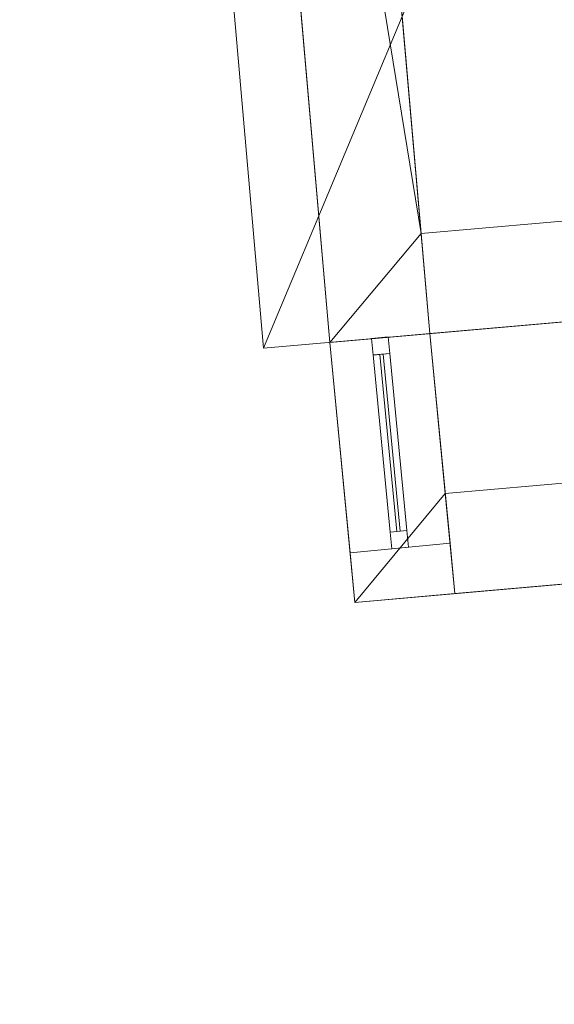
# Model space of a CAD drawing. Header units: millimetres. Extents: x -430348 to -225823, y -86243 to 5084.
# Tile 116 of 256: x -427089 to -425491, y -45185 to -42245. Entities that reach past the tile are written whole.
import ezdxf

# ---------------------------------------------------------------- set-up
doc = ezdxf.new("R2010")
doc.units = ezdxf.units.MM
for name, color, linetype, lineweight in [('A-GLAZ-CURT', 52, 'Continuous', 9), ('A-GLAZ-CWMG', 51, 'Continuous', 9), ('A-ROOF', 132, 'Continuous', 9), ('A-WALL', 113, 'Continuous', 9)]:
    doc.layers.add(name, color=color, linetype=linetype, lineweight=lineweight)

# ---------------------------------------------------------------- blocks, each defined once
blk = doc.blocks.new('System Panel - Door-498026-_3D_ Copy 1')
at = {"layer": 'A-GLAZ-CURT'}
mesh = blk.add_polyface(dxfattribs=at)
corners = [(-265.6, 5), (-265.6, 5, 1268.2), (265.6, 5, 1268.2), (265.6, 5)]
mesh.append_faces([[corners[k] for k in face] for face in [(1, 2, 3, 0)]])
mesh = blk.add_polyface(dxfattribs=at)
corners = [(265.6, -5), (-265.6, -5), (-265.6, 5), (265.6, 5)]
mesh.append_faces([[corners[k] for k in face] for face in [(0, 1, 2, 3)]])
mesh = blk.add_polyface(dxfattribs=at)
corners = [(-265.6, -5, 1268.2), (265.6, -5, 1268.2), (265.6, 5, 1268.2), (-265.6, 5, 1268.2)]
mesh.append_faces([[corners[k] for k in face] for face in [(0, 1, 2, 3)]])
mesh = blk.add_polyface(dxfattribs=at)
corners = [(-265.6, -5), (-265.6, -5, 1268.2), (-265.6, 5, 1268.2), (-265.6, 5)]
mesh.append_faces([[corners[k] for k in face] for face in [(0, 1, 2, 3)]])
mesh = blk.add_polyface(dxfattribs=at)
corners = [(265.6, -5, 1268.2), (265.6, -5), (265.6, 5), (265.6, 5, 1268.2)]
mesh.append_faces([[corners[k] for k in face] for face in [(0, 1, 2, 3)]])
mesh = blk.add_polyface(dxfattribs=at)
corners = [(-265.6, -5), (265.6, -5), (265.6, -5, 1268.2), (-265.6, -5, 1268.2)]
mesh.append_faces([[corners[k] for k in face] for face in [(3, 0, 1, 2)]])
blk = doc.blocks.new('Rectangular Mullion - 50mm x 50mm-498027-_3D_ Copy 1')
at = {"layer": 'A-GLAZ-CWMG'}
mesh = blk.add_polyface(dxfattribs=at)
corners = [(0, 25), (-50, 25), (-50, -25), (0, -25)]
mesh.append_faces([[corners[k] for k in face] for face in [(2, 3, 0, 1)]])
mesh = blk.add_polyface(dxfattribs=at)
corners = [(0, 25, -1368.2), (0, -25, -1368.2), (-50, -25, -1368.2), (-50, 25, -1368.2)]
mesh.append_faces([[corners[k] for k in face] for face in [(0, 1, 2, 3)]])
mesh = blk.add_polyface(dxfattribs=at)
corners = [(-50, 25), (0, 25), (0, 25, -1368.2), (-50, 25, -1368.2)]
mesh.append_faces([[corners[k] for k in face] for face in [(3, 0, 1, 2)]])
mesh = blk.add_polyface(dxfattribs=at)
corners = [(-50, -25), (-50, 25), (-50, 25, -1368.2), (-50, -25, -1368.2)]
mesh.append_faces([[corners[k] for k in face] for face in [(3, 0, 1, 2)]])
mesh = blk.add_polyface(dxfattribs=at)
corners = [(0, 25), (0, -25), (0, -25, -1368.2), (0, 25, -1368.2)]
mesh.append_faces([[corners[k] for k in face] for face in [(3, 0, 1, 2)]])
mesh = blk.add_polyface(dxfattribs=at)
corners = [(0, -25), (-50, -25), (-50, -25, -1368.2), (0, -25, -1368.2)]
mesh.append_faces([[corners[k] for k in face] for face in [(3, 0, 1, 2)]])
blk = doc.blocks.new('Rectangular Mullion - 50mm x 50mm-498024-_3D_ Copy 1')
at = {"layer": 'A-GLAZ-CWMG'}
mesh = blk.add_polyface(dxfattribs=at)
corners = [(0, 25), (-50, 25), (-50, -25), (0, -25)]
mesh.append_faces([[corners[k] for k in face] for face in [(3, 0, 1, 2)]])
mesh = blk.add_polyface(dxfattribs=at)
corners = [(0, 25, -531.3), (0, -25, -531.3), (-50, -25, -531.3), (-50, 25, -531.3)]
mesh.append_faces([[corners[k] for k in face] for face in [(3, 0, 1, 2)]])
mesh = blk.add_polyface(dxfattribs=at)
corners = [(-50, 25), (0, 25), (0, 25, -531.3), (-50, 25, -531.3)]
mesh.append_faces([[corners[k] for k in face] for face in [(3, 0, 1, 2)]])
mesh = blk.add_polyface(dxfattribs=at)
corners = [(-50, -25), (-50, 25), (-50, 25, -531.3), (-50, -25, -531.3)]
mesh.append_faces([[corners[k] for k in face] for face in [(3, 0, 1, 2)]])
mesh = blk.add_polyface(dxfattribs=at)
corners = [(0, 25), (0, -25), (0, -25, -531.3), (0, 25, -531.3)]
mesh.append_faces([[corners[k] for k in face] for face in [(3, 0, 1, 2)]])
mesh = blk.add_polyface(dxfattribs=at)
corners = [(0, -25), (-50, -25), (-50, -25, -531.3), (0, -25, -531.3)]
mesh.append_faces([[corners[k] for k in face] for face in [(3, 0, 1, 2)]])
blk = doc.blocks.new('Rectangular Mullion - 50mm x 50mm-498028-_3D_ Copy 1')
at = {"layer": 'A-GLAZ-CWMG'}
mesh = blk.add_polyface(dxfattribs=at)
corners = [(0, 25), (-50, 25), (-50, -25), (0, -25)]
mesh.append_faces([[corners[k] for k in face] for face in [(3, 0, 1, 2)]])
mesh = blk.add_polyface(dxfattribs=at)
corners = [(0, 25, -1368.2), (0, -25, -1368.2), (-50, -25, -1368.2), (-50, 25, -1368.2)]
mesh.append_faces([[corners[k] for k in face] for face in [(3, 0, 1, 2)]])
mesh = blk.add_polyface(dxfattribs=at)
corners = [(-50, 25), (0, 25), (0, 25, -1368.2), (-50, 25, -1368.2)]
mesh.append_faces([[corners[k] for k in face] for face in [(3, 0, 1, 2)]])
mesh = blk.add_polyface(dxfattribs=at)
corners = [(-50, -25), (-50, 25), (-50, 25, -1368.2), (-50, -25, -1368.2)]
mesh.append_faces([[corners[k] for k in face] for face in [(3, 0, 1, 2)]])
mesh = blk.add_polyface(dxfattribs=at)
corners = [(0, 25), (0, -25), (0, -25, -1368.2), (0, 25, -1368.2)]
mesh.append_faces([[corners[k] for k in face] for face in [(3, 0, 1, 2)]])
mesh = blk.add_polyface(dxfattribs=at)
corners = [(0, -25), (-50, -25), (-50, -25, -1368.2), (0, -25, -1368.2)]
mesh.append_faces([[corners[k] for k in face] for face in [(3, 0, 1, 2)]])
blk = doc.blocks.new('Rectangular Mullion - 50mm x 50mm-498025-_3D_ Copy 1')
at = {"layer": 'A-GLAZ-CWMG'}
mesh = blk.add_polyface(dxfattribs=at)
corners = [(0, 25), (-50, 25), (-50, -25), (0, -25)]
mesh.append_faces([[corners[k] for k in face] for face in [(2, 3, 0, 1)]])
mesh = blk.add_polyface(dxfattribs=at)
corners = [(0, 25, -531.3), (0, -25, -531.3), (-50, -25, -531.3), (-50, 25, -531.3)]
mesh.append_faces([[corners[k] for k in face] for face in [(0, 1, 2, 3)]])
mesh = blk.add_polyface(dxfattribs=at)
corners = [(-50, 25), (0, 25), (0, 25, -531.3), (-50, 25, -531.3)]
mesh.append_faces([[corners[k] for k in face] for face in [(3, 0, 1, 2)]])
mesh = blk.add_polyface(dxfattribs=at)
corners = [(-50, -25), (-50, 25), (-50, 25, -531.3), (-50, -25, -531.3)]
mesh.append_faces([[corners[k] for k in face] for face in [(3, 0, 1, 2)]])
mesh = blk.add_polyface(dxfattribs=at)
corners = [(0, 25), (0, -25), (0, -25, -531.3), (0, 25, -531.3)]
mesh.append_faces([[corners[k] for k in face] for face in [(3, 0, 1, 2)]])
mesh = blk.add_polyface(dxfattribs=at)
corners = [(0, -25), (-50, -25), (-50, -25, -531.3), (0, -25, -531.3)]
mesh.append_faces([[corners[k] for k in face] for face in [(3, 0, 1, 2)]])

msp = doc.modelspace()

# ---------------------------------------------------------------- block references
at = {"layer": 'A-GLAZ-CURT', "rotation": 275.4902531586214}
msp.add_blockref('System Panel - Door-498026-_3D_ Copy 1', (-425982.2, -43508.5, 59078.4), dxfattribs=at)
at = {"layer": 'A-GLAZ-CWMG', "rotation": 95.49025315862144}
msp.add_blockref('Rectangular Mullion - 50mm x 50mm-498027-_3D_ Copy 1', (-426012.4, -43194.3, 60396.6), dxfattribs=at)
at = {"layer": 'A-GLAZ-CWMG', "extrusion": (0.095676, -0.995412, 0), "rotation": 90}
msp.add_blockref('Rectangular Mullion - 50mm x 50mm-498024-_3D_ Copy 1', (-428190.8, 60396.6, 2818.1), dxfattribs=at)
at = {"layer": 'A-GLAZ-CWMG', "extrusion": (-0.095676, 0.995412, 0), "rotation": 270}
msp.add_blockref('Rectangular Mullion - 50mm x 50mm-498025-_3D_ Copy 1', (428190.8, 59028.4, -2286.8), dxfattribs=at)
at = {"layer": 'A-GLAZ-CWMG', "extrusion": (0, 0, -1), "rotation": 264.5097468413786}
msp.add_blockref('Rectangular Mullion - 50mm x 50mm-498028-_3D_ Copy 1', (425952, -43822.7, -59028.4), dxfattribs=at)

# ---------------------------------------------------------------- meshes
at = {"layer": 'A-ROOF'}
mesh = msp.add_polyface(dxfattribs=at)
corners = [(-426760.8, -38643.5, 60920), (-425296.4, -38515.4, 61838.6), (-425139.6, -40308.6, 61838.6), (-424830.7, -40281.5, 62032.3), (-424586.7, -43070.9, 62032.3), (-426359.9, -43226, 60920)]
mesh.append_faces([[corners[k] for k in face] for face in [(4, 5, 2, 3)]], dxfattribs={"vtx1": -1})
mesh.append_faces([[corners[k] for k in face] for face in [(0, 1, 2, 5)]], dxfattribs={"vtx2": -1})
mesh = msp.add_polyface(dxfattribs=at)
corners = [(-425296.4, -38515.4, 61956.5), (-426760.8, -38643.5, 61037.9), (-426359.9, -43226, 61037.9), (-424586.7, -43070.9, 62150.2), (-424830.7, -40281.5, 62150.2), (-425139.6, -40308.6, 61956.5)]
mesh.append_faces([[corners[k] for k in face] for face in [(5, 3, 4)]], dxfattribs={"vtx0": -1})
mesh.append_faces([[corners[k] for k in face] for face in [(2, 3, 5, 1)]], dxfattribs={"vtx1": -1, "vtx2": -1})
mesh.append_faces([[corners[k] for k in face] for face in [(5, 0, 1)]], dxfattribs={"vtx2": -1})
mesh = msp.add_polyface(dxfattribs=at)
corners = [(-426359.9, -43226, 60920), (-426359.9, -43226, 61037.9), (-426760.8, -38643.5, 61037.9), (-426760.8, -38643.5, 60920)]
mesh.append_faces([[corners[k] for k in face] for face in [(2, 3, 0, 1)]])
mesh = msp.add_polyface(dxfattribs=at)
corners = [(-426161.8, -43208.7, 60725.6), (-423542.4, -42979.5, 60725.6), (-423467.8, -43755.9, 60410), (-426087.1, -43985.1, 60410)]
mesh.append_faces([[corners[k] for k in face] for face in [(3, 0, 1, 2)]])
mesh = msp.add_polyface(dxfattribs=at)
corners = [(-423542.4, -42979.5, 60833.4), (-426161.8, -43208.7, 60833.4), (-426087.1, -43985.1, 60517.9), (-423467.8, -43755.9, 60517.9)]
mesh.append_faces([[corners[k] for k in face] for face in [(0, 1, 2, 3)]])
mesh = msp.add_polyface(dxfattribs=at)
corners = [(-426161.8, -43208.7, 60833.4), (-423542.4, -42979.5, 60833.4), (-423542.4, -42979.5, 60725.6), (-426161.8, -43208.7, 60725.6)]
mesh.append_faces([[corners[k] for k in face] for face in [(0, 1, 2, 3)]])
mesh = msp.add_polyface(dxfattribs=at)
corners = [(-424586.7, -43070.9, 62150.2), (-426359.9, -43226, 61037.9), (-426359.9, -43226, 60920), (-424586.7, -43070.9, 62032.3)]
mesh.append_faces([[corners[k] for k in face] for face in [(1, 2, 3, 0)]])
mesh = msp.add_polyface(dxfattribs=at)
corners = [(-426087.1, -43985.1, 60517.9), (-426161.8, -43208.7, 60833.4), (-426161.8, -43208.7, 60725.6), (-426087.1, -43985.1, 60410)]
mesh.append_faces([[corners[k] for k in face] for face in [(0, 1, 2, 3)]])
mesh = msp.add_polyface(dxfattribs=at)
corners = [(-423232.9, -43533.7, 64146.9), (-423232.9, -43533.7, 64046.9), (-427089, -46656.3, 64046.9), (-427089, -46656.3, 64146.9)]
mesh.append_faces([[corners[k] for k in face] for face in [(0, 1, 2, 3)]])
mesh = msp.add_polyface(dxfattribs=at)
corners = [(-422199.4, -44810, 65026.9), (-423232.9, -43533.7, 64146.9), (-427089, -46656.3, 64146.9), (-422471.7, -47233.6, 66446.9), (-422352.3, -46170.9, 65824.3), (-425161, -45095, 64146.9), (-424833.6, -46938.3, 65270.4), (-422704.2, -44186.5, 64597), (-422259.1, -45341.3, 65338.2), (-423317, -45339, 64984.9), (-422463.7, -44483.6, 64801.8), (-422879.9, -44829.5, 64863.7), (-424196.9, -44314.4, 64146.9), (-423563.7, -44642.2, 64535.6), (-424308.5, -45397.9, 64638.8), (-423844.2, -46187.7, 65254), (-426125, -45875.7, 64146.9), (-425908.1, -46804, 64735.1), (-424888.7, -46324, 64901.8), (-422721.8, -45367.3, 65210.2), (-423011.8, -45855.7, 65388.7), (-422412, -46702.2, 66135.6), (-423652.6, -47085.9, 65858.6), (-422305.7, -45756.1, 65581.2), (-422521.3, -44971.1, 65048.4), (-422893.6, -46316.6, 65707.3), (-423186.6, -46713.9, 65829.3), (-424024.2, -46661.8, 65452.4), (-425777.7, -46279.6, 64505.2), (-425139.1, -45738.7, 64483.7), (-424512.4, -45874.5, 64810.8), (-423833.4, -45644.7, 64955.9), (-423750.2, -45226.1, 64763.9), (-423306.7, -44908, 64760.4), (-422968.6, -43860.1, 64371.9), (-423090.1, -44452.8, 64606.1), (-424036.6, -44970.5, 64524.4), (-423956.4, -44551.8, 64348.6), (-423714.9, -43924, 64146.9), (-423438, -44204.8, 64371.5), (-424620.9, -45144.6, 64386.1), (-424679, -44704.7, 64146.9), (-423100.7, -43696.9, 64259.4), (-425643, -45485.3, 64146.9), (-425100.8, -45377.4, 64312.7), (-424730.1, -45444.6, 64496), (-424571.9, -45637.6, 64660.2), (-424199.9, -45659.2, 64819.9), (-424071.5, -45938.1, 65022.8), (-423597.3, -45900.6, 65189.6), (-423341.6, -46175.4, 65447.5), (-424348.2, -46226.7, 65071), (-424535.4, -46543.7, 65171.7), (-425370.8, -46871.1, 65002.7), (-425378.5, -46560.1, 64826.3), (-423566.2, -46464, 65525.9), (-424859.5, -45843.5, 64653.2), (-425319.6, -46043.5, 64570.5), (-424819.5, -46077.1, 64795.3), (-425641.9, -45889.5, 64355.4), (-426607, -46266, 64146.9), (-426498.6, -46730.1, 64441), (-426067.7, -46121.3, 64299), (-426274.2, -46388.2, 64353.1), (-425978.6, -46555.6, 64569), (-423960.8, -45447.3, 64800.2), (-423448.4, -45623.7, 65092.2), (-423079.7, -45554.5, 65190.8), (-422750, -45668.6, 65375.2), (-422995.3, -45262.4, 65058), (-422768, -45078.9, 65033.3), (-422654.4, -45956.2, 65580.9), (-425326.5, -46299.3, 64705.4), (-422676.2, -44839.6, 64931.8), (-422584, -44335, 64699.4), (-422723.1, -44590.2, 64788.1), (-422933.6, -44587, 64722.5), (-422515.8, -44727.6, 64916.6), (-422331.6, -44646.8, 64914.3), (-422229.2, -45075.6, 65182.5), (-422392.3, -44851.7, 65015.1), (-422370.1, -45087.7, 65156), (-422514.2, -45247.9, 65208.2), (-422282.4, -45548.7, 65459.7), (-422515.9, -45551.8, 65386.8), (-425423.6, -45631, 64311.2), (-423171.8, -45097.2, 64906.9), (-424079.9, -46411.5, 65285.4), (-422882.7, -46084.7, 65572.4), (-422382.1, -46436.6, 65979.9), (-422611.1, -46237.5, 65768.4), (-422329, -45963.5, 65702.7), (-422520.1, -45783.5, 65524.7), (-424982.7, -46669.3, 65054.5), (-423798.2, -44225.1, 64252.9), (-423448.6, -43950.5, 64252.6), (-423301.3, -45818, 65257.4), (-422834.2, -46579, 65890.3), (-422441.8, -46967.9, 66291.2), (-423062.2, -47159.7, 66152.7), (-423176.3, -46444.2, 65671.7), (-422787.4, -46805.3, 66048.3), (-423082.2, -46937.9, 66008.4), (-423525.7, -46855.9, 65774.4), (-424243.1, -47012.1, 65564.5), (-423616.2, -44932.4, 64661.8), (-423318.3, -44666.1, 64633.9), (-422836.4, -44023.3, 64484.5), (-423142.8, -44198.8, 64468.5), (-423320.7, -44444.5, 64524.8), (-424299.6, -44842.5, 64360.4)]
mesh.append_faces([[corners[k] for k in face] for face in [(12, 94, 38), (89, 97, 21), (43, 44, 5), (38, 95, 1), (53, 54, 17), (2, 63, 60), (0, 80, 79), (16, 85, 43), (6, 93, 53), (1, 95, 42), (98, 102, 3), (21, 101, 98), (22, 103, 104)]], dxfattribs={"vtx0": -1, "vtx1": -1})
mesh.append_faces([[corners[k] for k in face] for face in [(81, 24, 82), (11, 69, 70), (33, 106, 105), (14, 46, 47), (97, 89, 25), (47, 65, 14), (94, 12, 37), (9, 67, 69), (106, 13, 105), (14, 32, 36), (36, 40, 14), (18, 54, 93), (72, 54, 18), (71, 91, 92), (80, 77, 24), (87, 52, 27), (5, 44, 40), (45, 46, 14), (59, 28, 57), (67, 9, 66), (68, 19, 67), (66, 31, 49), (22, 102, 103), (88, 90, 71), (101, 97, 26), (70, 73, 11), (20, 96, 50), (55, 50, 15), (50, 55, 100), (50, 100, 25), (87, 15, 51), (27, 104, 103), (30, 46, 56), (16, 62, 59), (58, 57, 72), (44, 45, 40), (15, 48, 51), (31, 9, 32), (31, 47, 48), (31, 48, 49), (33, 32, 9), (32, 105, 36), (69, 86, 9), (35, 107, 108), (11, 73, 75), (76, 33, 11), (13, 37, 36), (16, 59, 85), (13, 106, 109), (110, 40, 36), (39, 37, 13), (94, 95, 38), (36, 37, 110), (85, 44, 43), (40, 45, 14), (44, 29, 45), (29, 56, 46), (29, 46, 45), (47, 46, 30), (48, 47, 30), (47, 31, 65), (30, 58, 51), (48, 15, 49), (50, 49, 15), (31, 66, 9), (87, 55, 15), (50, 25, 88), (30, 51, 48), (51, 18, 52), (53, 93, 54), (36, 105, 13), (52, 93, 6), (54, 72, 64), (103, 55, 27), (26, 97, 100), (57, 56, 29), (58, 30, 56), (59, 57, 29), (72, 57, 28), (57, 58, 56), (51, 58, 18), (85, 59, 29), (59, 62, 28), (63, 28, 62), (28, 63, 64), (63, 62, 60), (61, 64, 63), (54, 64, 17), (31, 32, 65), (14, 65, 32), (49, 96, 66), (66, 96, 67), (68, 67, 20), (69, 67, 19), (71, 68, 20), (84, 82, 19), (70, 69, 19), (86, 11, 33), (82, 70, 19), (73, 70, 24), (88, 71, 20), (72, 28, 64), (58, 72, 18), (24, 77, 73), (76, 11, 75), (75, 73, 77), (7, 35, 76), (7, 76, 75), (76, 35, 106), (78, 77, 80), (75, 77, 10), (81, 79, 80), (81, 80, 24), (24, 70, 82), (8, 81, 82), (84, 92, 23), (82, 84, 83), (68, 84, 19), (44, 85, 29), (11, 86, 69), (33, 9, 86), (52, 87, 51), (55, 87, 27), (50, 88, 20), (88, 25, 90), (89, 90, 25), (71, 90, 4), (84, 68, 92), (71, 92, 68), (18, 93, 52), (37, 39, 94), (95, 39, 42), (39, 95, 94), (50, 96, 49), (67, 96, 20), (100, 97, 25), (101, 102, 98), (97, 101, 21), (26, 100, 55), (102, 101, 26), (102, 26, 103), (55, 103, 26), (6, 27, 52), (32, 33, 105), (76, 106, 33), (109, 35, 108), (34, 39, 108), (109, 39, 13), (35, 109, 106), (39, 109, 108), (37, 41, 110), (41, 40, 110)]], dxfattribs={"vtx0": -1, "vtx1": -1, "vtx2": -1})
mesh.append_faces([[corners[k] for k in face] for face in [(77, 78, 10), (82, 83, 8), (39, 34, 42), (64, 61, 17), (80, 0, 78), (84, 23, 83), (90, 89, 4), (71, 4, 91), (27, 6, 104), (35, 7, 107)]], dxfattribs={"vtx0": -1, "vtx2": -1})
mesh.append_faces([[corners[k] for k in face] for face in [(75, 10, 74, 7), (102, 22, 99, 3)]], dxfattribs={"vtx0": -1, "vtx3": -1})
mesh.append_faces([[corners[k] for k in face] for face in [(2, 61, 63), (107, 34, 108), (12, 41, 37), (41, 5, 40), (16, 60, 62), (91, 23, 92), (8, 79, 81)]], dxfattribs={"vtx1": -1, "vtx2": -1})
mesh = msp.add_polyface(dxfattribs=at)
corners = [(-423232.9, -43533.7, 64046.9), (-422199.4, -44810, 64926.9), (-422471.7, -47233.6, 66346.9), (-426462.1, -46734.7, 64359.2), (-426548.1, -46723.9, 64316.3), (-427089, -46656.3, 64046.9), (-425398.3, -45287.2, 64046.9), (-426243.7, -45971.8, 64046.9), (-426041.4, -46315.9, 64313.3), (-424466.9, -46984.1, 65353), (-425139.6, -45789.4, 64410.1), (-422716.1, -44171.8, 64486.9), (-424078.3, -44218.3, 64046.9), (-425464.5, -46859.4, 64856.1), (-422335.5, -46021.8, 65636.9), (-424083.4, -45022.9, 64433), (-424462.5, -46283.4, 64955.7), (-422403.6, -46627.7, 65991.9), (-422968.6, -43860.1, 64271.9), (-423278.4, -46091.7, 65323.6), (-422912.3, -45186.8, 64944.9), (-423323.4, -44565.6, 64482.6), (-423652.6, -47085.9, 65758.6), (-423813.8, -46599.5, 65403.5), (-423048.1, -46790, 65832.3), (-425963.3, -46797.1, 64607.6), (-425325.1, -46421.9, 64672.9), (-424149.6, -45657.8, 64739), (-423518.3, -45230.9, 64752.9), (-423201.3, -45612.8, 65078.9), (-422267.5, -45415.9, 65281.9), (-422457.8, -44490.9, 64706.9), (-422667.6, -45608.4, 65268.8), (-424827.2, -46621.9, 64993.5), (-422799.9, -44685.1, 64713.8), (-422529.2, -44987.8, 64955.4), (-422809.3, -45950.7, 65420.3), (-422369.6, -46324.7, 65814.4), (-422872.1, -46365.7, 65645.4), (-423365.3, -46411.2, 65476.2), (-423836.1, -46179.8, 65152.7), (-423626.4, -45819.5, 65032.8), (-423155.2, -44908.4, 64713.3), (-424187.3, -45983.6, 64901.5), (-424766.8, -46009.4, 64680.2), (-424618.1, -45683.3, 64565.8), (-424834.1, -45353.7, 64307.7), (-424738.3, -44752.7, 64046.9), (-424278.5, -45370.4, 64536.2), (-423884.1, -45378.6, 64693.3), (-423603, -45528.3, 64881.1), (-423758.2, -45076.5, 64583.1), (-423705.8, -44739.6, 64432.3), (-423496.2, -44238.1, 64266.6), (-424118.2, -44627, 64224.3), (-423320.2, -45389.9, 64911.5), (-423046.9, -45402.8, 65017.6), (-422922.9, -45615.5, 65182.5), (-423052.7, -45811.5, 65247.7), (-423249.7, -45150.1, 64807.5), (-425303.5, -46113.4, 64514.6), (-425688.8, -45962.6, 64274.2), (-425821, -45629.5, 64046.9), (-423482.3, -44850.6, 64568.7), (-424522.2, -44980.2, 64242.5), (-425462.2, -45693.7, 64227.7), (-423021.8, -44568.4, 64585), (-422842.4, -44016, 64379.4), (-423167, -44217, 64368.9), (-422941.6, -44294.2, 64477.5), (-422829.5, -44410, 64567.3), (-422587, -44331.4, 64596.9), (-426666.4, -46314, 64046.9), (-424059.8, -47035, 65555.8), (-423746.1, -46845.3, 65576), (-424194.7, -46757.7, 65336.8), (-424229.7, -46497, 65172.4), (-423434.8, -46695.5, 65616.4), (-423062.2, -47159.7, 66052.7), (-422437.7, -46930.6, 66169.4), (-425837.5, -46523.7, 64511.7), (-425629.6, -46300.3, 64478.7), (-422301.5, -45718.8, 65459.4), (-424965.7, -46921.8, 65104.5), (-422595.6, -44722.1, 64792.4), (-422328.6, -44650.4, 64816.9), (-422233.4, -45112.9, 65104.4), (-422747.4, -44953.2, 64871.2), (-422443.7, -44779.9, 64863), (-422315.5, -44891.7, 64955), (-422377.2, -45070.4, 65044), (-422497.1, -45280.1, 65132.2), (-422690.8, -45185.6, 65017.3), (-422934.4, -44897.5, 64781.7), (-422352.6, -46173.2, 65725.6), (-422949.7, -46139, 65479.1), (-422639.4, -46173.2, 65618.3), (-422806.2, -46611.9, 65821.6), (-423937.8, -45801.9, 64900.9), (-424889.9, -46270.7, 64771.9), (-424433.7, -45849.4, 64728.9), (-423513.8, -44476.5, 64372.9), (-423779.4, -44476, 64277.3), (-423770.1, -44219.6, 64160.5), (-423655.6, -43876, 64046.9), (-423100.7, -43696.9, 64159.4), (-423427.3, -43963, 64165.5), (-423234.6, -44006.5, 64250.5), (-424408.3, -44485.5, 64046.9), (-425068.3, -45020, 64046.9), (-424451.7, -45198.3, 64379.7)]
mesh.append_faces([[corners[k] for k in face] for face in [(31, 84, 71), (6, 65, 62), (79, 97, 17), (1, 89, 85), (85, 88, 31), (86, 89, 1), (0, 106, 104), (18, 107, 105)]], dxfattribs={"vtx0": -1, "vtx1": -1})
mesh.append_faces([[corners[k] for k in face] for face in [(51, 15, 52), (49, 48, 51), (72, 8, 4), (10, 61, 65), (8, 61, 81), (16, 33, 99), (84, 88, 35), (54, 15, 64), (46, 45, 10), (99, 26, 60), (80, 26, 13), (44, 43, 16), (32, 14, 36), (74, 75, 23), (75, 74, 73), (36, 14, 96), (10, 45, 44), (57, 36, 58), (28, 59, 55), (52, 101, 21), (15, 51, 48), (75, 33, 76), (24, 79, 78), (40, 39, 23), (24, 22, 74), (19, 95, 38), (13, 26, 33), (44, 16, 99), (40, 76, 16), (28, 55, 50), (41, 19, 40), (87, 20, 93), (50, 49, 28), (56, 59, 20), (70, 71, 34), (90, 30, 91), (21, 66, 42), (84, 87, 34), (91, 32, 92), (20, 87, 92), (56, 32, 57), (97, 77, 39), (19, 38, 39), (38, 17, 97), (40, 19, 39), (77, 23, 39), (41, 58, 19), (40, 16, 43), (50, 55, 29), (27, 98, 43), (66, 93, 42), (52, 21, 63), (41, 40, 98), (100, 44, 45), (45, 27, 100), (60, 10, 44), (45, 48, 27), (51, 63, 28), (45, 46, 48), (27, 48, 49), (54, 64, 47), (46, 109, 64), (110, 64, 15), (50, 98, 27), (51, 28, 49), (49, 50, 27), (41, 50, 29), (63, 59, 28), (52, 63, 51), (68, 101, 53), (52, 15, 54), (102, 54, 103), (102, 101, 52), (54, 12, 103), (29, 55, 56), (59, 93, 20), (29, 56, 57), (56, 20, 32), (29, 57, 58), (57, 32, 36), (29, 58, 41), (19, 58, 95), (56, 55, 59), (42, 59, 63), (10, 60, 61), (8, 81, 80), (7, 61, 8), (61, 62, 65), (63, 21, 42), (110, 46, 64), (65, 46, 10), (46, 65, 6), (70, 69, 11), (68, 69, 21), (107, 18, 68), (66, 21, 69), (67, 69, 68), (66, 69, 70), (70, 34, 66), (71, 84, 34), (77, 74, 23), (23, 75, 76), (83, 33, 75), (23, 76, 40), (16, 76, 33), (77, 24, 74), (97, 24, 77), (60, 26, 81), (8, 80, 3), (80, 81, 26), (60, 81, 61), (87, 93, 34), (89, 86, 90), (89, 88, 85), (31, 88, 84), (87, 84, 35), (88, 89, 90), (35, 88, 90), (35, 90, 91), (92, 87, 35), (32, 91, 82), (20, 92, 32), (91, 92, 35), (34, 93, 66), (59, 42, 93), (95, 36, 96), (37, 38, 96), (36, 95, 58), (95, 96, 38), (38, 97, 39), (24, 97, 79), (43, 98, 40), (41, 98, 50), (44, 99, 60), (26, 99, 33), (100, 43, 44), (43, 100, 27), (21, 101, 68), (53, 101, 102), (103, 53, 102), (54, 102, 52), (53, 103, 106), (103, 104, 106), (107, 106, 105), (53, 106, 107), (53, 107, 68), (110, 48, 46), (48, 110, 15)]], dxfattribs={"vtx0": -1, "vtx1": -1, "vtx2": -1})
mesh.append_faces([[corners[k] for k in face] for face in [(38, 37, 17), (69, 67, 11), (103, 12, 104), (61, 7, 62), (46, 6, 109), (68, 18, 67), (70, 11, 71), (74, 22, 73), (90, 86, 30)]], dxfattribs={"vtx0": -1, "vtx2": -1})
mesh.append_faces([[corners[k] for k in face] for face in [(80, 13, 25, 3), (54, 47, 108, 12)]], dxfattribs={"vtx0": -1, "vtx3": -1})
mesh.append_faces([[corners[k] for k in face] for face in [(5, 72, 4), (2, 78, 79)]], dxfattribs={"vtx1": -1})
mesh.append_faces([[corners[k] for k in face] for face in [(3, 4, 8), (82, 14, 32), (9, 83, 75, 73), (94, 37, 96, 14), (72, 7, 8), (78, 22, 24), (83, 13, 33), (30, 82, 91), (0, 105, 106), (109, 47, 64)]], dxfattribs={"vtx1": -1, "vtx2": -1})
mesh = msp.add_polyface(dxfattribs=at)
corners = [(-423467.8, -43755.9, 60410), (-423467.8, -43755.9, 60517.9), (-426087.1, -43985.1, 60517.9), (-426087.1, -43985.1, 60410)]
mesh.append_faces([[corners[k] for k in face] for face in [(1, 2, 3, 0)]])
at = {"layer": 'A-WALL'}
mesh = msp.add_polyface(dxfattribs=at)
corners = [(-426161.8, -43208.7, 56190.2), (-426536.5, -38925, 56190.2), (-426237.7, -38898.9, 56190.2), (-425889, -42883.7, 56190.2), (-425862.9, -43182.5, 56190.2)]
mesh.append_faces([[corners[k] for k in face] for face in [(3, 0, 1, 2)]], dxfattribs={"vtx0": -1})
mesh.append_faces([[corners[k] for k in face] for face in [(3, 4, 0)]], dxfattribs={"vtx2": -1})
mesh = msp.add_polyface(dxfattribs=at)
corners = [(-426536.5, -38925, 61044.3), (-426161.8, -43208.7, 61044.3), (-425862.9, -43182.5, 61231.8), (-425889, -42883.7, 61231.8), (-426237.7, -38898.9, 61231.8)]
mesh.append_faces([[corners[k] for k in face] for face in [(4, 0, 3)]], dxfattribs={"vtx1": -1})
mesh.append_faces([[corners[k] for k in face] for face in [(1, 2, 3, 0)]], dxfattribs={"vtx2": -1})
mesh = msp.add_polyface(dxfattribs=at)
corners = [(-425862.9, -43182.5, 56190.2), (-425889, -42883.7, 56190.2), (-426237.7, -38898.9, 56190.2), (-426237.7, -38898.9, 58839.2), (-426165.3, -39725.7, 58839.2), (-426165.3, -39725.7, 60958.9), (-426237.7, -38898.9, 60958.9), (-426237.7, -38898.9, 61231.8), (-425889, -42883.7, 61231.8), (-425862.9, -43182.5, 61231.8), (-426095.6, -40522.7, 60958.9), (-426095.6, -40522.7, 59749.1), (-425947.4, -42216.2, 59749.1), (-425947.4, -42216.2, 60958.9)]
mesh.append_faces([[corners[k] for k in face] for face in [(7, 10, 5, 6)]], dxfattribs={"vtx0": -1, "vtx1": -1})
mesh.append_faces([[corners[k] for k in face] for face in [(8, 13, 10, 7), (11, 4, 5, 10)]], dxfattribs={"vtx0": -1, "vtx2": -1})
mesh.append_faces([[corners[k] for k in face] for face in [(12, 0, 1, 4)]], dxfattribs={"vtx0": -1, "vtx2": -1, "vtx3": -1})
mesh.append_faces([[corners[k] for k in face] for face in [(11, 12, 4), (9, 0, 12)]], dxfattribs={"vtx1": -1, "vtx2": -1})
mesh.append_faces([[corners[k] for k in face] for face in [(8, 9, 12, 13)]], dxfattribs={"vtx1": -1, "vtx3": -1})
mesh.append_faces([[corners[k] for k in face] for face in [(2, 3, 4, 1)]], dxfattribs={"vtx2": -1})
mesh = msp.add_polyface(dxfattribs=at)
corners = [(-426536.5, -38925, 56190.2), (-426161.8, -43208.7, 56190.2), (-426161.8, -43208.7, 61044.3), (-426536.5, -38925, 61044.3), (-426536.5, -38925, 60958.9), (-426464.2, -39751.9, 60958.9), (-426464.2, -39751.9, 58839.2), (-426536.5, -38925, 58839.2), (-426394.5, -40548.8, 59749.1), (-426394.5, -40548.8, 60958.9), (-426246.3, -42242.4, 60958.9), (-426246.3, -42242.4, 59749.1)]
mesh.append_faces([[corners[k] for k in face] for face in [(11, 1, 2, 10)]], dxfattribs={"vtx0": -1, "vtx2": -1})
mesh.append_faces([[corners[k] for k in face] for face in [(11, 8, 6, 1)]], dxfattribs={"vtx1": -1, "vtx2": -1, "vtx3": -1})
mesh.append_faces([[corners[k] for k in face] for face in [(5, 6, 8, 9), (9, 10, 2, 3)]], dxfattribs={"vtx1": -1, "vtx3": -1})
mesh.append_faces([[corners[k] for k in face] for face in [(3, 4, 5, 9)]], dxfattribs={"vtx2": -1, "vtx3": -1})
mesh.append_faces([[corners[k] for k in face] for face in [(6, 7, 0, 1)]], dxfattribs={"vtx3": -1})
mesh = msp.add_polyface(dxfattribs=at)
corners = [(-424612.9, -42772, 56190.2), (-425889, -42883.7, 56190.2), (-425889, -42883.7, 61231.8), (-424612.9, -42772, 62032.3)]
mesh.append_faces([[corners[k] for k in face] for face in [(2, 3, 0, 1)]])
mesh = msp.add_polyface(dxfattribs=at)
corners = [(-425889, -42883.7, 56190.2), (-424612.9, -42772, 56190.2), (-424586.7, -43070.9, 56190.2), (-425862.9, -43182.5, 56190.2)]
mesh.append_faces([[corners[k] for k in face] for face in [(3, 0, 1, 2)]])
mesh = msp.add_polyface(dxfattribs=at)
corners = [(-424612.9, -42772, 62032.3), (-425889, -42883.7, 61231.8), (-425862.9, -43182.5, 61231.8), (-424586.7, -43070.9, 62032.3)]
mesh.append_faces([[corners[k] for k in face] for face in [(0, 1, 2, 3)]])
mesh = msp.add_polyface(dxfattribs=at)
corners = [(-425889, -42883.7, 61231.8), (-425889, -42883.7, 56190.2), (-425862.9, -43182.5, 56190.2), (-425862.9, -43182.5, 61231.8)]
mesh.append_faces([[corners[k] for k in face] for face in [(2, 3, 0, 1)]])
mesh = msp.add_polyface(dxfattribs=at)
corners = [(-424586.7, -43070.9, 56190.2), (-424586.7, -43070.9, 62032.3), (-425862.9, -43182.5, 61231.8), (-425862.9, -43182.5, 56190.2)]
mesh.append_faces([[corners[k] for k in face] for face in [(2, 3, 0, 1)]])
mesh = msp.add_polyface(dxfattribs=at)
corners = [(-426161.8, -43208.7, 61044.3), (-426161.8, -43208.7, 56190.2), (-425862.9, -43182.5, 56190.2), (-425862.9, -43182.5, 61231.8)]
mesh.append_faces([[corners[k] for k in face] for face in [(0, 1, 2, 3)]])
mesh = msp.add_polyface(dxfattribs=at)
corners = [(-426087.1, -43985.1, 56190.2), (-426161.8, -43208.7, 56190.2), (-425862.9, -43182.5, 56190.2), (-425817, -43660.3, 56190.2), (-425788.3, -43959, 56190.2)]
mesh.append_faces([[corners[k] for k in face] for face in [(3, 0, 1, 2)]], dxfattribs={"vtx0": -1})
mesh.append_faces([[corners[k] for k in face] for face in [(3, 4, 0)]], dxfattribs={"vtx2": -1})
mesh = msp.add_polyface(dxfattribs=at)
corners = [(-426161.8, -43208.7, 60725.6), (-426087.1, -43985.1, 60410), (-425788.3, -43959, 60409), (-425862.9, -43182.5, 60724.5)]
mesh.append_faces([[corners[k] for k in face] for face in [(3, 0, 1, 2)]])
mesh = msp.add_polyface(dxfattribs=at)
corners = [(-426101.4, -43837.1, 59028.4), (-425802.7, -43808.4, 59028.4), (-425862.9, -43182.5, 59028.4), (-426161.8, -43208.7, 59028.4)]
mesh.append_faces([[corners[k] for k in face] for face in [(0, 1, 2, 3)]])
mesh = msp.add_polyface(dxfattribs=at)
corners = [(-426161.8, -43208.7, 60725.6), (-425862.9, -43182.5, 60724.5), (-425862.9, -43182.5, 60396.6), (-426161.8, -43208.7, 60396.6), (-425862.9, -43182.5, 56190.2), (-426161.8, -43208.7, 56190.2), (-426161.8, -43208.7, 59028.4), (-425862.9, -43182.5, 59028.4)]
mesh.append_faces([[corners[k] for k in face] for face in [(3, 0, 1, 2), (4, 5, 6, 7)]])
mesh = msp.add_polyface(dxfattribs=at)
corners = [(-425802.7, -43808.4, 60396.6), (-426101.4, -43837.1, 60396.6), (-426161.8, -43208.7, 60396.6), (-425862.9, -43182.5, 60396.6)]
mesh.append_faces([[corners[k] for k in face] for face in [(3, 0, 1, 2)]])
mesh = msp.add_polyface(dxfattribs=at)
corners = [(-425788.3, -43959, 56190.2), (-425817, -43660.3, 56190.2), (-425862.9, -43182.5, 56190.2), (-425862.9, -43182.5, 59028.4), (-425802.7, -43808.4, 59028.4), (-425802.7, -43808.4, 60396.6), (-425862.9, -43182.5, 60396.6), (-425862.9, -43182.5, 60724.5), (-425788.3, -43959, 60409)]
mesh.append_faces([[corners[k] for k in face] for face in [(5, 8, 4)]], dxfattribs={"vtx0": -1, "vtx1": -1})
mesh.append_faces([[corners[k] for k in face] for face in [(4, 8, 0, 1)]], dxfattribs={"vtx0": -1, "vtx3": -1})
mesh.append_faces([[corners[k] for k in face] for face in [(7, 8, 5, 6)]], dxfattribs={"vtx1": -1})
mesh.append_faces([[corners[k] for k in face] for face in [(1, 2, 3, 4)]], dxfattribs={"vtx3": -1})
mesh = msp.add_polyface(dxfattribs=at)
corners = [(-426161.8, -43208.7, 56190.2), (-426087.1, -43985.1, 56190.2), (-426087.1, -43985.1, 60410), (-426161.8, -43208.7, 60725.6), (-426161.8, -43208.7, 60396.6), (-426101.4, -43837.1, 60396.6), (-426101.4, -43837.1, 59028.4), (-426161.8, -43208.7, 59028.4)]
mesh.append_faces([[corners[k] for k in face] for face in [(6, 1, 2, 5)]], dxfattribs={"vtx0": -1, "vtx2": -1})
mesh.append_faces([[corners[k] for k in face] for face in [(3, 4, 5, 2)]], dxfattribs={"vtx2": -1})
mesh.append_faces([[corners[k] for k in face] for face in [(6, 7, 0, 1)]], dxfattribs={"vtx3": -1})
mesh = msp.add_polyface(dxfattribs=at)
corners = [(-425817, -43660.3, 56190.2), (-425817, -43660.3, 60531.4), (-423496.5, -43457.3, 60531.4), (-423496.5, -43457.3, 56190.2)]
mesh.append_faces([[corners[k] for k in face] for face in [(1, 2, 3, 0)]])
mesh = msp.add_polyface(dxfattribs=at)
corners = [(-423467.8, -43755.9, 56190.2), (-425788.3, -43959, 56190.2), (-425817, -43660.3, 56190.2), (-423496.5, -43457.3, 56190.2)]
mesh.append_faces([[corners[k] for k in face] for face in [(3, 0, 1, 2)]])
mesh = msp.add_polyface(dxfattribs=at)
corners = [(-425788.3, -43959, 60410), (-423467.8, -43755.9, 60410), (-423496.5, -43457.3, 60531.4), (-425817, -43660.3, 60531.4)]
mesh.append_faces([[corners[k] for k in face] for face in [(2, 3, 0, 1)]])
mesh = msp.add_polyface(dxfattribs=at)
corners = [(-425788.3, -43959, 56190.2), (-425788.3, -43959, 60409), (-425788.3, -43959, 60410), (-425817, -43660.3, 60531.4), (-425817, -43660.3, 56190.2)]
mesh.append_faces([[corners[k] for k in face] for face in [(1, 3, 4, 0)]], dxfattribs={"vtx0": -1})
mesh.append_faces([[corners[k] for k in face] for face in [(2, 3, 1)]], dxfattribs={"vtx1": -1})
mesh = msp.add_polyface(dxfattribs=at)
corners = [(-425788.3, -43959, 56190.2), (-423467.8, -43755.9, 56190.2), (-423467.8, -43755.9, 60410), (-425788.3, -43959, 60410), (-425788.3, -43959, 60409)]
mesh.append_faces([[corners[k] for k in face] for face in [(4, 2, 3)]], dxfattribs={"vtx0": -1})
mesh.append_faces([[corners[k] for k in face] for face in [(1, 2, 4, 0)]], dxfattribs={"vtx1": -1})
mesh = msp.add_polyface(dxfattribs=at)
corners = [(-426101.4, -43837.1, 60396.6), (-425802.7, -43808.4, 60396.6), (-425802.7, -43808.4, 59028.4), (-426101.4, -43837.1, 59028.4)]
mesh.append_faces([[corners[k] for k in face] for face in [(0, 1, 2, 3)]])
mesh = msp.add_polyface(dxfattribs=at)
corners = [(-423299.4, -43928.2, 57947.5), (-426582.1, -46586.5, 57947.5), (-426582.1, -46586.5, 64227.6), (-426217.4, -46291.1, 64225.6), (-425852.6, -45995.7, 64223.3), (-425487.9, -45700.4, 64220.7), (-425123.1, -45405, 64217.7), (-424758.4, -45109.6, 64214.4), (-424393.6, -44814.3, 64210.5), (-424028.9, -44518.9, 64205.9), (-423664.2, -44223.6, 64200.4), (-423299.4, -43928.2, 64193.8), (-423501.5, -44091.8, 59146.9), (-423501.5, -44091.8, 61166.9), (-424045.5, -44532.4, 61166.9), (-424045.5, -44532.4, 59146.9)]
mesh.append_faces([[corners[k] for k in face] for face in [(0, 12, 13), (10, 13, 14, 9)]], dxfattribs={"vtx0": -1, "vtx2": -1})
mesh.append_faces([[corners[k] for k in face] for face in [(13, 10, 11, 0), (14, 5, 6, 7)]], dxfattribs={"vtx0": -1, "vtx3": -1})
mesh.append_faces([[corners[k] for k in face] for face in [(8, 9, 14, 7), (4, 5, 14, 3), (2, 3, 14)]], dxfattribs={"vtx1": -1, "vtx2": -1})
mesh.append_faces([[corners[k] for k in face] for face in [(15, 12, 0, 1), (14, 15, 1, 2)]], dxfattribs={"vtx1": -1, "vtx3": -1})
mesh = msp.add_polyface(dxfattribs=at)
corners = [(-426582.1, -46586.5, 57947.5), (-423299.4, -43928.2, 57947.5), (-423110.7, -44161.4, 57947.5), (-426393.3, -46819.6, 57947.5), (-426543.4, -46634.3, 57947.5)]
mesh.append_faces([[corners[k] for k in face] for face in [(0, 1, 4)]], dxfattribs={"vtx1": -1})
mesh.append_faces([[corners[k] for k in face] for face in [(2, 3, 4, 1)]], dxfattribs={"vtx2": -1})
mesh = msp.add_polyface(dxfattribs=at)
corners = [(-423110.7, -44161.4, 64361.7), (-423148.4, -44114.8, 64328), (-423186.1, -44068.2, 64294.4), (-423223.9, -44021.5, 64260.8), (-423261.7, -43974.9, 64227.3), (-423299.4, -43928.2, 64193.8), (-423664.2, -44223.6, 64200.4), (-424028.9, -44518.9, 64205.9), (-424393.6, -44814.3, 64210.5), (-424758.4, -45109.6, 64214.4), (-425123.1, -45405, 64217.7), (-425487.9, -45700.4, 64220.7), (-425852.6, -45995.7, 64223.3), (-426217.4, -46291.1, 64225.6), (-426582.1, -46586.5, 64227.6), (-426562.8, -46610.4, 64248.8), (-426543.4, -46634.3, 64269.9), (-426516.3, -46667.8, 64299.6), (-426489.2, -46701.3, 64329.4), (-426462.1, -46734.7, 64359.2), (-426311.7, -46753.5, 64434.1), (-425956, -46465.5, 64429.8), (-425600.2, -46177.4, 64425.1), (-425244.5, -45889.3, 64419.7), (-424888.8, -45601.3, 64413.6), (-424533.1, -45313.3, 64406.5), (-424177.5, -45025.3, 64398.3), (-423821.8, -44737.2, 64388.5), (-423466.2, -44449.3, 64376.6)]
mesh.append_faces([[corners[k] for k in face] for face in [(18, 21, 17), (17, 21, 16), (16, 21, 15), (15, 21, 14), (25, 10, 24)]], dxfattribs={"vtx0": -1, "vtx1": -1})
mesh.append_faces([[corners[k] for k in face] for face in [(28, 3, 6)]], dxfattribs={"vtx0": -1, "vtx1": -1, "vtx2": -1})
mesh.append_faces([[corners[k] for k in face] for face in [(18, 20, 21), (12, 22, 23), (11, 23, 24), (23, 11, 12), (24, 10, 11), (8, 26, 27), (9, 25, 26), (28, 2, 3)]], dxfattribs={"vtx0": -1, "vtx2": -1})
mesh.append_faces([[corners[k] for k in face] for face in [(19, 20, 18), (5, 6, 4)]], dxfattribs={"vtx1": -1})
mesh.append_faces([[corners[k] for k in face] for face in [(21, 22, 13), (13, 14, 21), (12, 13, 22), (1, 2, 28), (27, 28, 7), (7, 8, 27), (8, 9, 26), (9, 10, 25), (3, 4, 6), (6, 7, 28)]], dxfattribs={"vtx1": -1, "vtx2": -1})
mesh.append_faces([[corners[k] for k in face] for face in [(28, 0, 1)]], dxfattribs={"vtx2": -1})
mesh = msp.add_polyface(dxfattribs=at)
corners = [(-426087.1, -43985.1, 60410), (-426087.1, -43985.1, 56190.2), (-425788.3, -43959, 56190.2), (-425788.3, -43959, 60409)]
mesh.append_faces([[corners[k] for k in face] for face in [(3, 0, 1, 2)]])
mesh = msp.add_polyface(dxfattribs=at)
corners = [(-426393.3, -46819.6, 57947.5), (-423110.7, -44161.4, 57947.5), (-423110.7, -44161.4, 64361.7), (-423466.2, -44449.3, 64376.6), (-423821.8, -44737.2, 64388.5), (-424177.5, -45025.3, 64398.3), (-424533.1, -45313.3, 64406.5), (-424888.8, -45601.3, 64413.6), (-425244.5, -45889.3, 64419.7), (-425600.2, -46177.4, 64425.1), (-425956, -46465.5, 64429.8), (-426311.7, -46753.5, 64434.1), (-426393.3, -46819.6, 64359.8), (-423312.7, -44325, 61166.9), (-423312.7, -44325, 59146.9), (-423856.7, -44765.5, 59146.9), (-423856.7, -44765.5, 61166.9)]
mesh.append_faces([[corners[k] for k in face] for face in [(16, 0, 15)]], dxfattribs={"vtx0": -1, "vtx1": -1})
mesh.append_faces([[corners[k] for k in face] for face in [(16, 10, 12, 0)]], dxfattribs={"vtx0": -1, "vtx1": -1, "vtx3": -1})
mesh.append_faces([[corners[k] for k in face] for face in [(1, 14, 15, 0), (13, 2, 3)]], dxfattribs={"vtx0": -1, "vtx2": -1})
mesh.append_faces([[corners[k] for k in face] for face in [(16, 6, 7, 8), (16, 4, 5, 6)]], dxfattribs={"vtx0": -1, "vtx3": -1})
mesh.append_faces([[corners[k] for k in face] for face in [(11, 12, 10)]], dxfattribs={"vtx1": -1})
mesh.append_faces([[corners[k] for k in face] for face in [(9, 10, 16, 8)]], dxfattribs={"vtx1": -1, "vtx2": -1})
mesh.append_faces([[corners[k] for k in face] for face in [(13, 14, 1, 2), (3, 4, 16, 13)]], dxfattribs={"vtx1": -1, "vtx3": -1})

doc.saveas('drawing.dxf')
